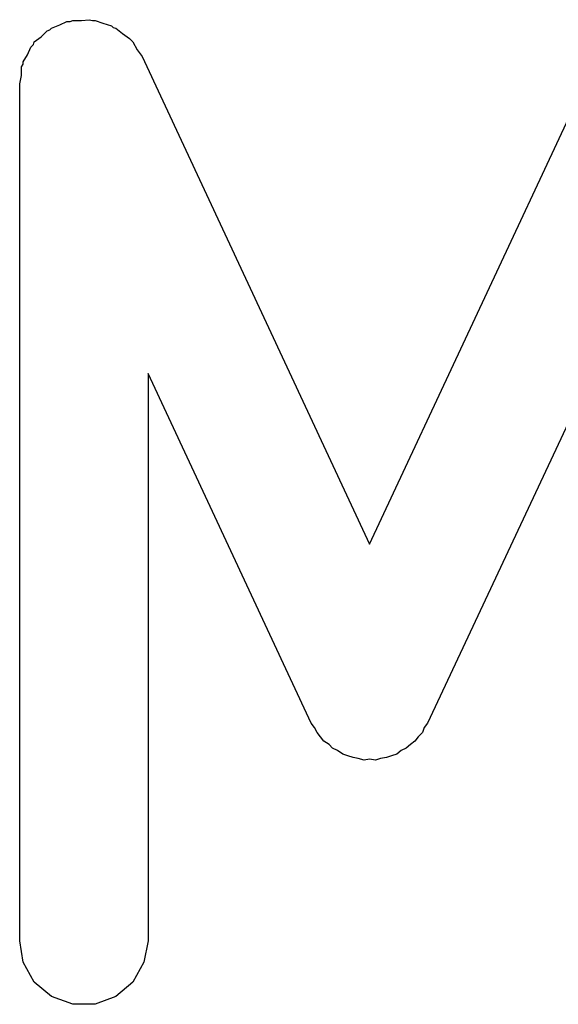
# Model space of a CAD drawing. Extents: x 83.4 to 168.1, y -157.3 to -85.4.
# Tile 3 of 60: x 111.856 to 112.484, y -152.054 to -150.905. Entities that reach past the tile are written whole.
import ezdxf

# ---------------------------------------------------------------- set-up
doc = ezdxf.new("R2010")
doc.units = 0
doc.header["$MEASUREMENT"] = 0
doc.layers.add('BLACK', color=7, linetype='CONTINUOUS')

msp = doc.modelspace()

# ---------------------------------------------------------------- linework, layer by layer
at = {"layer": 'Black'}
for p, q in [((111.903, -150.911), (111.911, -150.907)), ((111.911, -150.907), (111.915, -150.907)), ((111.915, -150.907), (111.918, -150.906)), ((111.918, -150.906), (111.928, -150.906)), ((111.928, -150.906), (111.937, -150.905)), ((111.937, -150.905), (111.941, -150.906)), ((111.941, -150.906), (111.944, -150.906)), ((111.944, -150.906), (111.953, -150.909)), ((111.953, -150.909), (111.963, -150.912)), ((111.881, -150.925), (111.888, -150.918)), ((111.888, -150.918), (111.891, -150.917)), ((111.891, -150.917), (111.893, -150.915)), ((111.893, -150.915), (111.903, -150.911)), ((111.963, -150.912), (111.965, -150.914)), ((111.965, -150.914), (111.968, -150.915)), ((111.968, -150.915), (111.976, -150.921)), ((111.976, -150.921), (111.984, -150.927)), ((111.872, -150.934), (111.873, -150.931)), ((111.873, -150.931), (111.881, -150.925)), ((111.984, -150.927), (111.986, -150.929)), ((111.986, -150.929), (111.988, -150.931)), ((111.988, -150.931), (111.993, -150.94)), ((111.865, -150.946), (111.869, -150.937)), ((111.869, -150.937), (111.872, -150.934)), ((111.993, -150.94), (111.999, -150.948)), ((111.86, -150.954), (111.865, -150.946)), ((111.86, -150.957), (111.86, -150.954)), ((111.999, -150.948), (112.264, -151.517)), ((112.264, -151.517), (112.53, -150.948)), ((111.858, -150.96), (111.86, -150.957)), ((111.858, -150.97), (111.858, -150.96)), ((111.856, -150.98), (111.858, -150.97)), ((111.856, -151.98), (111.856, -150.98)), ((112.196, -151.726), (112.006, -151.318)), ((112.006, -151.318), (112.006, -151.98)), ((112.523, -151.318), (112.332, -151.726)), ((112.2, -151.731), (112.196, -151.726)), ((112.203, -151.737), (112.2, -151.731)), ((112.328, -151.731), (112.326, -151.737)), ((112.332, -151.726), (112.328, -151.731)), ((112.207, -151.742), (112.203, -151.737)), ((112.211, -151.747), (112.207, -151.742)), ((112.217, -151.751), (112.211, -151.747)), ((112.317, -151.747), (112.312, -151.751)), ((112.321, -151.742), (112.317, -151.747)), ((112.326, -151.737), (112.321, -151.742)), ((112.221, -151.755), (112.217, -151.751)), ((112.227, -151.758), (112.221, -151.755)), ((112.233, -151.762), (112.227, -151.758)), ((112.301, -151.758), (112.296, -151.762)), ((112.307, -151.755), (112.301, -151.758)), ((112.312, -151.751), (112.307, -151.755)), ((112.239, -151.764), (112.233, -151.762)), ((112.245, -151.766), (112.239, -151.764)), ((112.251, -151.767), (112.245, -151.766)), ((112.258, -151.769), (112.251, -151.767)), ((112.264, -151.768), (112.258, -151.769)), ((112.271, -151.769), (112.264, -151.768)), ((112.277, -151.767), (112.271, -151.769)), ((112.284, -151.766), (112.277, -151.767)), ((112.29, -151.764), (112.284, -151.766)), ((112.296, -151.762), (112.29, -151.764)), ((111.86, -152.005), (111.856, -151.98)), ((112.006, -151.98), (112.001, -152.005)), ((111.873, -152.028), (111.86, -152.005)), ((112.001, -152.005), (111.988, -152.028)), ((111.893, -152.045), (111.873, -152.028)), ((111.988, -152.028), (111.968, -152.045)), ((111.918, -152.054), (111.893, -152.045)), ((111.968, -152.045), (111.944, -152.054)), ((111.944, -152.054), (111.918, -152.054))]:
    msp.add_line(p, q, dxfattribs=at)

doc.saveas('drawing.dxf')
